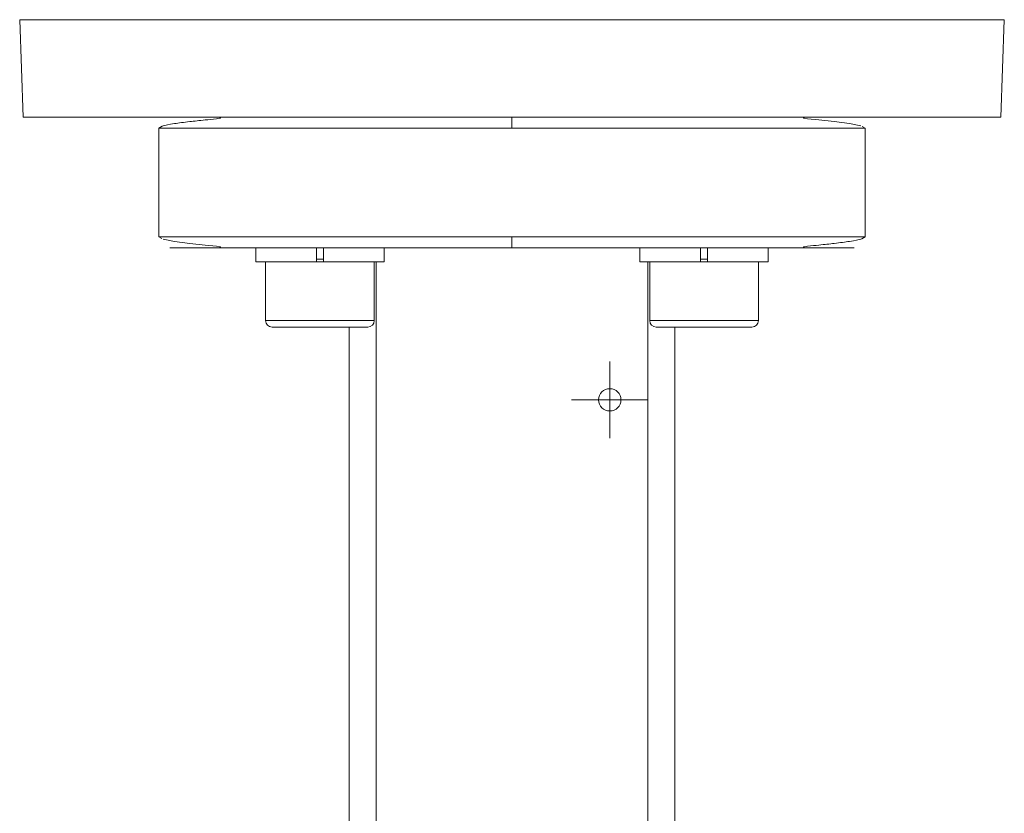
# Model space of a CAD drawing. Header units: millimetres. Extents: x 117 to 735, y -48 to 655.
# Tile 12 of 26: x 188 to 278, y 367 to 440. Entities that reach past the tile are written whole.
import ezdxf

# ---------------------------------------------------------------- set-up
doc = ezdxf.new("R2010")
doc.units = ezdxf.units.MM

# ---------------------------------------------------------------- blocks, each defined once
blk = doc.blocks.new('SW_CENTERMARKSYMBOL_3')
at = {"color": 0, "linetype": 'Continuous', "lineweight": 0}
for p, q in [((0, 2.5), (0, 3.525)), ((0, 0), (0, 2.5)), ((-2.5, 0), (-3.525, 0)), ((0, 0), (-2.5, 0)), ((0, 0), (0, -2.5)), ((0, 0), (2.5, 0)), ((2.5, 0), (3.525, 0)), ((0, -2.5), (0, -3.525))]:
    blk.add_line(p, q, dxfattribs=at)

msp = doc.modelspace()

# ---------------------------------------------------------------- linework, layer by layer
at = {"color": 7, "linetype": 'Continuous', "lineweight": 15}
for p, q in [((187.821, 439.668), (188.134, 430.686)), ((278.134, 430.686), (278.448, 439.668)), ((188.134, 430.686), (233.134, 430.686)), ((233.134, 430.686), (278.134, 430.686)), ((200.949, 429.857), (200.634, 429.686)), ((200.634, 429.686), (200.634, 419.686)), ((265.634, 429.686), (265.371, 429.829)), ((265.634, 419.686), (265.634, 429.686)), ((200.634, 419.686), (200.897, 419.543)), ((265.319, 419.514), (265.634, 419.686)), ((209.557, 418.686), (209.557, 417.386)), ((215.132, 418.686), (209.557, 418.686)), ((215.132, 418.686), (215.132, 417.386)), ((215.782, 417.386), (215.782, 418.686)), ((221.357, 417.386), (221.357, 418.686)), ((244.912, 418.686), (244.912, 417.386)), ((250.487, 418.686), (250.487, 417.386)), ((251.137, 417.386), (251.137, 418.686)), ((256.712, 418.686), (251.137, 418.686)), ((256.712, 417.386), (256.712, 418.686)), ((215.132, 417.386), (209.557, 417.386)), ((210.457, 417.386), (210.457, 411.986)), ((215.782, 417.386), (215.132, 417.386)), ((221.357, 417.386), (215.782, 417.386)), ((220.457, 411.986), (220.457, 417.386)), ((220.634, 417.386), (220.634, 347.686)), ((250.487, 417.386), (244.912, 417.386)), ((245.634, 347.686), (245.634, 417.386)), ((245.812, 417.386), (245.812, 411.986)), ((251.137, 417.386), (250.487, 417.386)), ((256.712, 417.386), (251.137, 417.386)), ((255.812, 411.986), (255.812, 417.386)), ((211.411, 411.386), (211.057, 411.386)), ((219.857, 411.386), (211.411, 411.386)), ((218.134, 365.386), (218.134, 411.386)), ((247.947, 411.386), (246.412, 411.386)), ((255.212, 411.386), (247.947, 411.386)), ((248.134, 365.386), (248.134, 411.386))]:
    msp.add_line(p, q, dxfattribs=at)
at = {"color": 8, "linetype": 'Continuous', "lineweight": 15}
for p, q in [((278.448, 439.668), (187.821, 439.668)), ((200.634, 429.686), (233.134, 429.686)), ((233.134, 429.686), (265.634, 429.686)), ((233.134, 419.686), (200.634, 419.686)), ((265.634, 419.686), (233.134, 419.686)), ((215.132, 417.636), (215.782, 417.636)), ((250.487, 417.636), (251.137, 417.636)), ((210.457, 411.986), (210.859, 411.986)), ((210.859, 411.986), (220.457, 411.986)), ((245.812, 411.986), (247.556, 411.986)), ((247.556, 411.986), (255.812, 411.986))]:
    msp.add_line(p, q, dxfattribs=at)
at = {"color": 7, "linetype": 'Continuous', "lineweight": 15, "flags": 128}
for points in [[(265.252, 429.893), (264.209, 430.101), (262.792, 430.289), (261.377, 430.442), (260.332, 430.553), (260.045, 430.593), (260.002, 430.601), (259.986, 430.605), (259.972, 430.609), (259.967, 430.611), (259.962, 430.613), (259.959, 430.615), (259.956, 430.616), (259.953, 430.618), (259.952, 430.62), (259.952, 430.623), (259.961, 430.63), (259.985, 430.636), (260.044, 430.639), (260.044, 430.639)], [(201.017, 419.478), (202.06, 419.27), (203.477, 419.082), (204.892, 418.929), (205.936, 418.818), (206.224, 418.778), (206.266, 418.77), (206.283, 418.766), (206.296, 418.762), (206.302, 418.76), (206.306, 418.758), (206.31, 418.756), (206.313, 418.755), (206.315, 418.753), (206.317, 418.751), (206.317, 418.748), (206.307, 418.741), (206.284, 418.736), (206.225, 418.732), (206.225, 418.732)]]:
    msp.add_lwpolyline(points, dxfattribs=at)
at = {"color": 7, "linetype": 'Continuous', "lineweight": 15}
msp.add_circle((242.134, 404.686), 1.025, dxfattribs=at)
for centre, start, end in [((211.057, 411.986), 180, 270), ((219.857, 411.986), 270, 0), ((246.412, 411.986), 180, 270), ((255.212, 411.986), 270, 0)]:
    msp.add_arc(centre, 0.6, start, end, dxfattribs=at)
for points, knots in [([(206.247, 430.64), (206.26, 430.639), (206.283, 430.637), (206.306, 430.631), (206.317, 430.626), (206.317, 430.621), (206.315, 430.618), (206.313, 430.617), (206.31, 430.615), (206.306, 430.613), (206.301, 430.611), (206.293, 430.608), (206.278, 430.604), (206.253, 430.598), (206.125, 430.574), (205.639, 430.519), (204.659, 430.419), (203.279, 430.273), (201.934, 430.09), (201.09, 429.945), (200.969, 429.869), (200.949, 429.857)], [0, 0, 0, 0, 0.006276, 0.011214, 0.014554, 0.015681, 0.01613, 0.016517, 0.016864, 0.017197, 0.017546, 0.017936, 0.018905, 0.020958, 0.023804, 0.052714, 0.176013, 0.375624, 0.636818, 0.942007, 1, 1, 1, 1]), ([(233.134, 430.686), (233.134, 430.686), (233.134, 430.664), (233.134, 430.567), (233.134, 430.49), (233.134, 430.295), (233.134, 430.177), (233.134, 429.931), (233.134, 429.803), (233.134, 429.686)], [0, 0, 0, 0, 0.25, 0.25, 0.5, 0.5, 0.75, 0.75, 1, 1, 1, 1]), ([(264.389, 430.686), (264.365, 430.686), (264.317, 430.686), (264.232, 430.686), (264.139, 430.686), (264.035, 430.686), (263.922, 430.686), (263.8, 430.686), (263.71, 430.686), (263.665, 430.686)], [0, 0, 0, 0, 0.142935, 0.285769, 0.428548, 0.571315, 0.714117, 0.856997, 1, 1, 1, 1]), ([(233.134, 419.686), (233.134, 419.568), (233.134, 419.441), (233.134, 419.194), (233.134, 419.076), (233.134, 418.881), (233.134, 418.805), (233.134, 418.707), (233.134, 418.686), (233.134, 418.686)], [0, 0, 0, 0, 0.25, 0.25, 0.5, 0.5, 0.75, 0.75, 1, 1, 1, 1]), ([(260.022, 418.731), (260.009, 418.732), (259.986, 418.735), (259.963, 418.74), (259.952, 418.746), (259.951, 418.75), (259.953, 418.753), (259.955, 418.755), (259.958, 418.756), (259.962, 418.758), (259.967, 418.76), (259.975, 418.763), (259.991, 418.767), (260.015, 418.773), (260.144, 418.797), (260.63, 418.852), (261.609, 418.952), (262.99, 419.098), (264.335, 419.282), (265.178, 419.426), (265.3, 419.502), (265.319, 419.514)], [0, 0, 0, 0, 0.006276, 0.011214, 0.014554, 0.015681, 0.01613, 0.016517, 0.016864, 0.017197, 0.017546, 0.017936, 0.018905, 0.020958, 0.023804, 0.052714, 0.176013, 0.375624, 0.636818, 0.942007, 1, 1, 1, 1]), ([(233.134, 418.686), (231.658, 418.686), (230.076, 418.686), (226.717, 418.686), (224.94, 418.686), (221.248, 418.686), (219.334, 418.686), (215.498, 418.686), (213.576, 418.686), (210.845, 418.686), (209.961, 418.686), (208.277, 418.686), (207.477, 418.686), (205.997, 418.686), (205.316, 418.686), (204.105, 418.686), (203.575, 418.686), (202.696, 418.686), (202.346, 418.686), (201.846, 418.686), (201.696, 418.686), (201.604, 418.686), (201.662, 418.686), (201.983, 418.686), (202.246, 418.686), (202.604, 418.686)], [0, 0, 0, 0, 0.125, 0.125, 0.25, 0.25, 0.375, 0.375, 0.5, 0.5, 0.5625, 0.5625, 0.625, 0.625, 0.6875, 0.6875, 0.75, 0.75, 0.8125, 0.8125, 0.875, 0.875, 0.9375, 0.9375, 1, 1, 1, 1]), ([(263.665, 418.686), (264.023, 418.686), (264.286, 418.686), (264.607, 418.686), (264.665, 418.686), (264.573, 418.686), (264.423, 418.686), (263.922, 418.686), (263.573, 418.686), (262.693, 418.686), (262.164, 418.686), (260.953, 418.686), (260.272, 418.686), (258.791, 418.686), (257.991, 418.686), (256.307, 418.686), (255.423, 418.686), (252.693, 418.686), (250.771, 418.686), (246.934, 418.686), (245.02, 418.686), (241.329, 418.686), (239.551, 418.686), (236.193, 418.686), (234.611, 418.686), (233.134, 418.686)], [0, 0, 0, 0, 0.0625, 0.0625, 0.125, 0.125, 0.1875, 0.1875, 0.25, 0.25, 0.3125, 0.3125, 0.375, 0.375, 0.4375, 0.4375, 0.5, 0.5, 0.625, 0.625, 0.75, 0.75, 0.875, 0.875, 1, 1, 1, 1])]:
    msp.add_open_spline(points, degree=3, knots=knots, dxfattribs=at)

# ---------------------------------------------------------------- block references
at = {"color": 7, "linetype": 'Continuous', "lineweight": 0}
msp.add_blockref('SW_CENTERMARKSYMBOL_3', (242.134, 404.686), dxfattribs=at)

doc.saveas('drawing.dxf')
